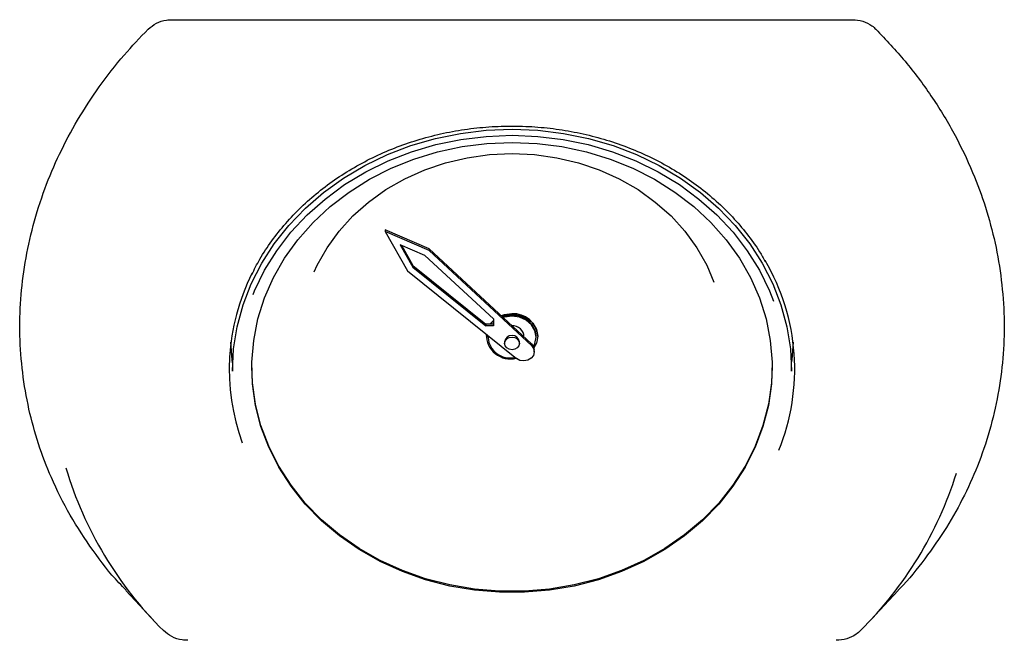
# Model space of a CAD drawing. Header units: inches. Extents: x 35 to 206, y 22 to 147.
# Tile 24 of 51: x 77.81 to 83.54, y 105.47 to 109.08. Entities that reach past the tile are written whole.
import ezdxf

# ---------------------------------------------------------------- set-up
doc = ezdxf.new("R2010")
doc.units = ezdxf.units.IN
doc.header["$LTSCALE"] = 16
doc.header["$MEASUREMENT"] = 0

msp = doc.modelspace()

# ---------------------------------------------------------------- linework, layer by layer
at = {"color": 7, "linetype": 'Continuous', "lineweight": 25}
for p, q in [((78.6905, 109.0842), (82.6592, 109.0842)), ((79.935, 107.8602), (79.935, 107.8502)), ((80.1919, 107.749), (79.935, 107.8602)), ((80.1919, 107.7389), (79.935, 107.8502)), ((79.935, 107.8502), (80.0651, 107.6209)), ((80.1675, 107.7108), (80.0231, 107.7733)), ((80.0231, 107.7733), (80.0977, 107.6418)), ((80.0307, 107.77), (80.0977, 107.6519)), ((80.1919, 107.749), (80.1919, 107.7389)), ((80.7878, 107.1953), (80.1919, 107.749)), ((80.7878, 107.1853), (80.1919, 107.7389)), ((80.5663, 107.3403), (80.1675, 107.7108)), ((80.0651, 107.6209), (80.701, 107.1101)), ((80.0977, 107.6519), (80.0977, 107.6418)), ((80.0977, 107.6519), (80.5226, 107.3107)), ((80.0977, 107.6418), (80.5226, 107.3006)), ((80.5663, 107.3403), (80.5663, 107.3006)), ((80.5226, 107.3107), (80.5226, 107.3006)), ((80.5663, 107.3107), (80.5226, 107.3107)), ((80.5663, 107.3006), (80.5226, 107.3006)), ((80.5663, 107.3128), (80.5643, 107.3107)), ((80.5253, 107.2512), (80.5249, 107.2412)), ((80.5249, 107.2412), (80.5249, 107.2394)), ((80.5342, 107.2441), (80.5341, 107.2394)), ((80.5341, 107.2394), (80.5341, 107.2353)), ((80.7442, 107.2358), (80.7445, 107.2412)), ((80.8157, 107.2353), (80.8157, 107.2394)), ((80.8249, 107.2394), (80.8249, 107.2412)), ((80.6321, 107.2073), (80.6321, 107.1978)), ((80.7177, 107.1978), (80.7177, 107.2073)), ((79.0449, 107.1245), (79.0449, 107.0366)), ((80.6749, 107.1135), (80.6952, 107.1148)), ((80.8043, 107.1491), (80.8043, 107.1591)), ((82.3049, 107.0366), (82.3049, 107.1245)), ((78.4237, 105.7589), (78.5856, 105.5847)), ((82.7641, 105.5847), (82.9262, 105.759))]:
    msp.add_line(p, q, dxfattribs=at)
at = {"color": 7, "linetype": 'Continuous', "lineweight": 25, "flags": 128}
for points in [[(79.0449, 107.0366), (79.0518, 107.1667), (79.0726, 107.2956), (79.1071, 107.4223), (79.155, 107.5458), (79.2158, 107.6649), (79.289, 107.7786), (79.3741, 107.886), (79.4703, 107.9861), (79.5768, 108.0782), (79.6926, 108.1614), (79.8168, 108.2349), (79.9483, 108.2983), (80.0861, 108.3509), (80.2288, 108.3923), (80.3754, 108.4221), (80.5245, 108.44), (80.6749, 108.4461)], [(80.6749, 108.4461), (80.8253, 108.44), (80.9744, 108.4221), (81.121, 108.3923), (81.2637, 108.3509), (81.4014, 108.2983), (81.533, 108.2349), (81.6572, 108.1614), (81.773, 108.0782), (81.8795, 107.9861), (81.9757, 107.886), (82.0607, 107.7786), (82.134, 107.6649), (82.1948, 107.5458), (82.2427, 107.4223), (82.2771, 107.2956), (82.2979, 107.1667), (82.3049, 107.0366)], [(80.6749, 108.3689), (80.8212, 108.3628), (80.9662, 108.3445), (81.1085, 108.3141), (81.2467, 108.2721), (81.3796, 108.2187), (81.5059, 108.1545), (81.6244, 108.08), (81.7341, 107.996), (81.8339, 107.9032), (81.9229, 107.8025), (82.0002, 107.6949), (82.0651, 107.5813), (82.1171, 107.4628), (82.1556, 107.3406), (82.1802, 107.2157), (82.1909, 107.0893), (82.1873, 106.9627), (82.1697, 106.8369), (82.138, 106.7132), (82.0928, 106.5927), (82.0342, 106.4765), (81.963, 106.3658), (81.8798, 106.2615), (81.7853, 106.1647), (81.6805, 106.0762), (81.5662, 105.9968), (81.4436, 105.9274), (81.3139, 105.8685), (81.1782, 105.8208), (81.0378, 105.7845), (80.894, 105.7602), (80.7481, 105.748), (80.6016, 105.748), (80.4558, 105.7602), (80.312, 105.7845), (80.1716, 105.8208), (80.0359, 105.8685), (79.9061, 105.9274), (79.7836, 105.9968), (79.6693, 106.0762), (79.5645, 106.1647), (79.47, 106.2615), (79.3867, 106.3658), (79.3155, 106.4765), (79.257, 106.5927), (79.2117, 106.7132), (79.1801, 106.8369), (79.1625, 106.9627), (79.1589, 107.0893), (79.1695, 107.2157), (79.1942, 107.3406), (79.2327, 107.4628), (79.2847, 107.5813), (79.3496, 107.6949), (79.4269, 107.8025), (79.5159, 107.9032), (79.6157, 107.996), (79.7253, 108.08), (79.8439, 108.1545), (79.9702, 108.2187), (80.1031, 108.2721), (80.2413, 108.3141), (80.3835, 108.3445), (80.5285, 108.3628), (80.6749, 108.3689)], [(79.1656, 107.4835), (79.1743, 107.5045), (79.2324, 107.6239), (79.3033, 107.7381), (79.3862, 107.8461), (79.4804, 107.9468), (79.5851, 108.0395), (79.6994, 108.1233), (79.8222, 108.1975), (79.9526, 108.2614), (80.0893, 108.3145), (80.2311, 108.3562), (80.3768, 108.3863), (80.5252, 108.4045), (80.6749, 108.4106)], [(80.6749, 108.4106), (80.8246, 108.4045), (80.9729, 108.3863), (81.1187, 108.3562), (81.2605, 108.3145), (81.3972, 108.2614), (81.5276, 108.1975), (81.6504, 108.1233), (81.7647, 108.0395), (81.8694, 107.9468), (81.9636, 107.8461), (82.0465, 107.7381), (82.1173, 107.6239), (82.1755, 107.5045), (82.1993, 107.4442)], [(79.5223, 107.6149), (79.54, 107.6533), (79.5974, 107.7553), (79.6669, 107.8514), (79.7479, 107.9406), (79.8393, 108.0218), (79.9403, 108.0942), (80.0495, 108.1568), (80.1659, 108.2091), (80.288, 108.2504), (80.4145, 108.2802), (80.544, 108.2983), (80.6749, 108.3043)], [(80.6749, 108.3043), (80.8058, 108.2983), (80.9353, 108.2802), (81.0618, 108.2504), (81.1839, 108.2091), (81.3002, 108.1568), (81.4095, 108.0942), (81.5104, 108.0218), (81.6019, 107.9406), (81.6829, 107.8514), (81.7524, 107.7553), (81.8098, 107.6533), (81.8513, 107.555)], [(80.6749, 107.3709), (80.6285, 107.3646), (80.6118, 107.3589)], [(80.6131, 107.3576), (80.6285, 107.3628), (80.6749, 107.3691)], [(80.6749, 107.3612), (80.6314, 107.3552), (80.6198, 107.3514)], [(80.7998, 107.1791), (80.8088, 107.1977), (80.8157, 107.2353), (80.8088, 107.2729), (80.7888, 107.3069), (80.7577, 107.3338), (80.7184, 107.3511), (80.6749, 107.3571), (80.6314, 107.3511), (80.623, 107.3485)], [(80.6749, 107.3691), (80.7212, 107.3628), (80.7631, 107.3443), (80.7962, 107.3156), (80.8175, 107.2795), (80.8249, 107.2394), (80.8175, 107.1993), (80.8026, 107.1714)], [(80.5663, 107.3307), (80.5535, 107.3174), (80.5482, 107.3107)], [(80.5495, 107.3107), (80.5535, 107.3156), (80.5663, 107.3289)], [(80.5663, 107.3169), (80.561, 107.311), (80.5607, 107.3107)], [(80.6749, 107.2349), (80.6913, 107.232), (80.7052, 107.224), (80.7144, 107.212), (80.7177, 107.1978), (80.7144, 107.1837), (80.7052, 107.1717), (80.6913, 107.1636), (80.6749, 107.1608), (80.6585, 107.1636), (80.6446, 107.1717), (80.6353, 107.1837), (80.6321, 107.1978), (80.6353, 107.212), (80.6446, 107.224), (80.6585, 107.232), (80.6749, 107.2349)], [(79.0455, 107.0849), (79.0436, 107.1017), (79.0366, 107.205)], [(80.7878, 107.1853), (80.8002, 107.1681), (80.8043, 107.1481), (80.7994, 107.1283), (80.7863, 107.1115), (80.7669, 107.1002), (80.744, 107.096), (80.7209, 107.0994), (80.701, 107.1101)], [(80.7878, 107.1953), (80.8002, 107.1781), (80.8043, 107.1591)], [(82.3131, 107.205), (82.3062, 107.1017), (82.3049, 107.0902)], [(82.1913, 107.0638), (82.1873, 106.9688), (82.1697, 106.8431), (82.138, 106.7193), (82.0928, 106.5988), (82.0342, 106.4827), (81.963, 106.372), (81.8798, 106.2677), (81.7853, 106.1708), (81.6805, 106.0823), (81.5662, 106.003), (81.4436, 105.9336), (81.3139, 105.8747), (81.1782, 105.8269), (81.0378, 105.7907), (80.894, 105.7663), (80.7481, 105.7541), (80.6016, 105.7541), (80.4558, 105.7663), (80.312, 105.7907), (80.1716, 105.8269), (80.0359, 105.8747), (79.9061, 105.9336), (79.7836, 106.003), (79.6693, 106.0823), (79.5645, 106.1708), (79.47, 106.2677), (79.3867, 106.372), (79.3155, 106.4827), (79.257, 106.5988), (79.2117, 106.7193), (79.1801, 106.8431), (79.1625, 106.9688), (79.1585, 107.0638)]]:
    msp.add_lwpolyline(points, dxfattribs=at)
at = {"color": 7, "linetype": 'Continuous', "lineweight": 25}
for centre, radius, start, end in [((81.0684, 107.0473), 1.2545, 337.88777, 30.35876), ((80.2767, 107.047), 1.2499, 153.50789, 200.02094), ((80.6836, 107.2294), 0.1417, 4.75537, 93.5453), ((80.6831, 107.2284), 0.1331, 4.75537, 93.5453), ((80.6802, 107.2366), 0.0641, 359.21081, 94.73221), ((80.6657, 107.2475), 0.1402, 178.54381, 283.9211), ((80.6639, 107.2425), 0.1294, 179.36755, 274.88877), ((80.6722, 107.2042), 0.0402, 86.15135, 175.54797), ((80.6776, 107.2042), 0.0402, 4.45203, 93.84865), ((80.1952, 107.0997), 2.2111, 196.47558, 225.42833), ((81.1339, 107.1127), 2.2349, 314.71644, 342.52307)]:
    msp.add_arc(centre, radius, start, end, dxfattribs=at)
for points, knots in [([(78.5533, 109.0288), (78.5686, 109.0415), (78.5991, 109.0668), (78.6496, 109.0824), (78.6804, 109.0838), (78.6905, 109.0842)], [0, 0, 0, 0, 0.4009, 0.802249, 1, 1, 1, 1]), ([(82.6592, 109.0842), (82.6797, 109.0825), (82.7207, 109.0789), (82.7671, 109.0554), (82.789, 109.0356), (82.7964, 109.0288)], [0, 0, 0, 0, 0.39673, 0.793605, 1, 1, 1, 1]), ([(78.4253, 105.7604), (78.4112, 105.7745), (78.3396, 105.8467), (78.2286, 105.9921), (78.0951, 106.1963), (77.9907, 106.405), (77.9117, 106.6122), (77.8555, 106.8165), (77.8189, 107.0276), (77.8033, 107.2417), (77.8084, 107.4562), (77.834, 107.6707), (77.8807, 107.8861), (77.948, 108.0978), (78.0348, 108.3031), (78.1403, 108.5018), (78.2661, 108.6948), (78.4038, 108.872), (78.5061, 108.9792), (78.5533, 109.0288)], [0, 0, 0, 0, 0.016126, 0.082375, 0.150421, 0.219089, 0.278343, 0.338003, 0.398941, 0.460319, 0.520025, 0.580146, 0.641571, 0.703449, 0.763176, 0.823321, 0.884787, 0.946713, 1, 1, 1, 1]), ([(82.7964, 109.0288), (82.8544, 108.9675), (82.9708, 108.8442), (83.122, 108.6408), (83.2545, 108.4243), (83.3592, 108.2061), (83.4381, 107.9914), (83.4943, 107.7817), (83.5308, 107.567), (83.5465, 107.3513), (83.5414, 107.1373), (83.5158, 106.9254), (83.4691, 106.7146), (83.4018, 106.5093), (83.3149, 106.3121), (83.2097, 106.1227), (83.0828, 105.9414), (82.9864, 105.82), (82.9291, 105.7626), (82.9259, 105.7594)], [0, 0, 0, 0, 0.065682, 0.131931, 0.199976, 0.268644, 0.327898, 0.387558, 0.448496, 0.509873, 0.56958, 0.629699, 0.691125, 0.753003, 0.81273, 0.872874, 0.93434, 0.996266, 1, 1, 1, 1]), ([(79.1576, 107.5988), (79.1727, 107.6289), (79.2069, 107.6965), (79.2734, 107.7962), (79.354, 107.898), (79.4449, 107.9933), (79.5449, 108.0814), (79.6534, 108.1618), (79.7696, 108.2337), (79.8927, 108.2968), (80.0216, 108.3504), (80.1554, 108.3942), (80.2931, 108.4278), (80.4337, 108.4511), (80.5761, 108.4638), (80.7192, 108.4658), (80.862, 108.4572), (81.0034, 108.438), (81.1422, 108.4082), (81.2776, 108.3683), (81.4083, 108.3184), (81.5336, 108.259), (81.6524, 108.1906), (81.7638, 108.1135), (81.867, 108.0284), (81.9615, 107.9361), (82.0456, 107.8369), (82.1093, 107.7495), (82.1405, 107.6937), (82.1511, 107.6748)], [0, 0, 0, 0, 0.030442, 0.068598, 0.10672, 0.144811, 0.182874, 0.220912, 0.258929, 0.296931, 0.334919, 0.372897, 0.410868, 0.448832, 0.486793, 0.524749, 0.562703, 0.600655, 0.638606, 0.676557, 0.714509, 0.752465, 0.790426, 0.828396, 0.866378, 0.904378, 0.9424, 0.980448, 1, 1, 1, 1]), ([(78.7859, 105.4681), (78.7744, 105.4686), (78.7419, 105.47), (78.6899, 105.4862), (78.6589, 105.5118), (78.6435, 105.5246)], [0, 0, 0, 0, 0.215227, 0.608158, 1, 1, 1, 1]), ([(82.7063, 105.5246), (82.6982, 105.5173), (82.6753, 105.4967), (82.6269, 105.4731), (82.5849, 105.4698), (82.5639, 105.4681)], [0, 0, 0, 0, 0.21523, 0.608159, 1, 1, 1, 1])]:
    msp.add_open_spline(points, degree=3, knots=knots, dxfattribs=at)

doc.saveas('drawing.dxf')
